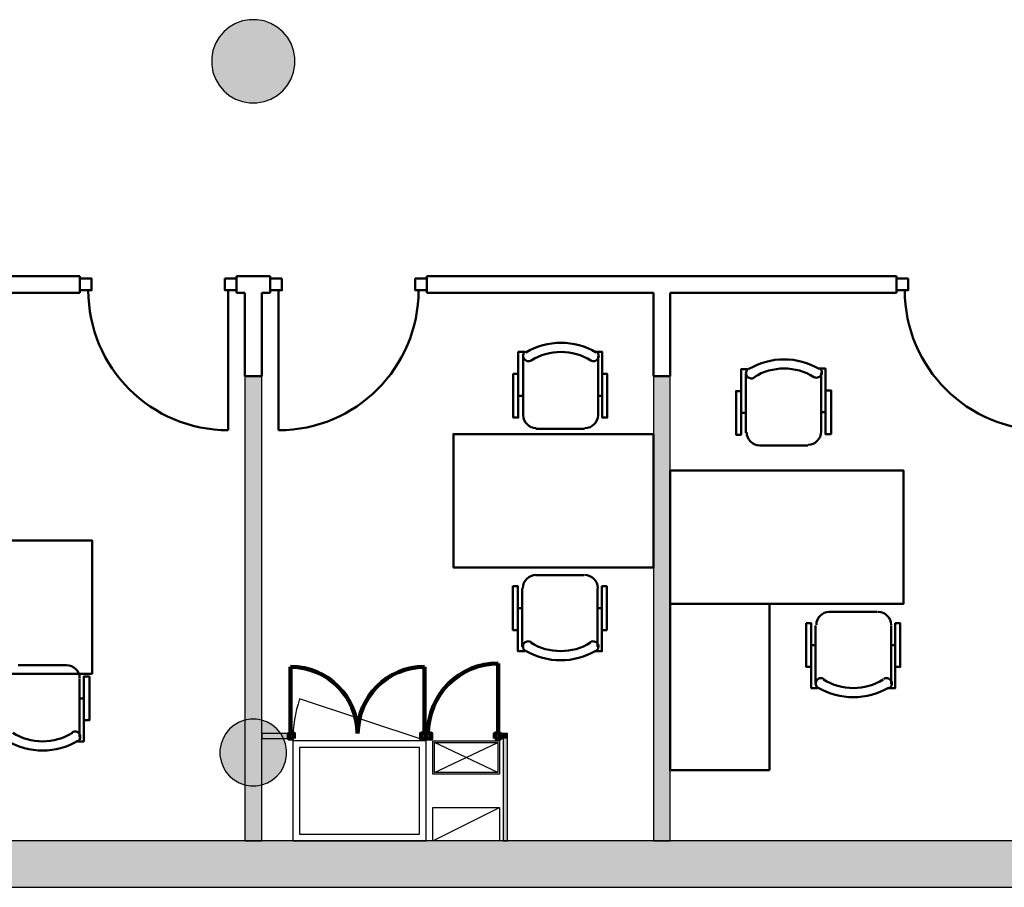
# Model space of a CAD drawing. Header units: metres. Extents: x -1 to 474, y -6 to 65.
# Tile 9 of 15: x 404.44 to 410.34, y 12.84 to 18.05. Entities that reach past the tile are written whole.
import ezdxf

# ---------------------------------------------------------------- set-up
doc = ezdxf.new("R2010")
doc.units = ezdxf.units.M
doc.linetypes.add('CONTINUA', pattern=[0])
for name, color, linetype, lineweight in [('3D P1 MURS EXISTENTS', 7, 'CONTINUA', 25), ('3D P1 MURS NOUS', 7, 'CONTINUA', 25), ('3D P1 PILAR', 7, 'CONTINUA', 25), ('P1 ESCALES 2D', 7, 'CONTINUA', 25), ('P1 MOBLES', 7, 'CONTINUA', 25)]:
    doc.layers.add(name, color=color, linetype=linetype, lineweight=lineweight)

# ---------------------------------------------------------------- blocks, each defined once
blk = doc.blocks.new('_CLOSEDFILLED')
at = {"color": 0, "linetype": 'ByBlock', "lineweight": -2}
blk.add_solid([(-1, 0), (0, 0), (-1, 0)], dxfattribs=at)

msp = doc.modelspace()

# ---------------------------------------------------------------- hatches: boundary and pattern name
at = {"layer": '3D P1 MURS EXISTENTS', "linetype": 'CONTINUA', "lineweight": 18, "true_color": 0xa0a0a0, "transparency": 33554687}
msp.add_hatch(color=253, dxfattribs=at).paths.add_polyline_path([(398.2417, 12.8406), (423.6575, 12.8406), (423.7155, 13.1206), (398.2972, 13.1206)])
at = {"layer": '3D P1 MURS NOUS', "linetype": 'CONTINUA', "lineweight": 18, "true_color": 0x006e00, "transparency": 33554687}
for points in [[(405.7872, 15.9095), (405.7872, 13.1206), (405.8872, 13.1206), (405.8872, 15.9095)], [(408.2373, 15.9095), (408.2373, 13.1206), (408.3373, 13.1206), (408.3373, 15.9095)]]:
    msp.add_hatch(color=96, dxfattribs=at).paths.add_polyline_path(points)
at = {"layer": '3D P1 MURS NOUS', "linetype": 'CONTINUA', "lineweight": 18, "transparency": 33554687}
for points in [[(406.0511, 13.7631), (405.8889, 13.7631), (405.8889, 13.7331), (406.0511, 13.7331)], [(406.8744, 13.7331), (406.8744, 13.7631), (406.8738, 13.7631), (406.8738, 13.7331)], [(407.3616, 13.7631), (407.3163, 13.7631), (407.3163, 13.7331), (407.3616, 13.7331)], [(407.3616, 13.1206), (407.3616, 13.7331), (407.3366, 13.7331), (407.3366, 13.1206)]]:
    msp.add_hatch(color=240, dxfattribs=at).paths.add_polyline_path(points)
at = {"layer": '3D P1 PILAR', "linetype": 'CONTINUA', "lineweight": 18, "transparency": 33554687}
for points in [[(405.8588, 18.0491), (405.8151, 18.0491), (405.7721, 18.0416), (405.7311, 18.0266), (405.6932, 18.0048), (405.6598, 17.9767), (405.6317, 17.9432), (405.6098, 17.9054), (405.5949, 17.8643), (405.5873, 17.8213), (405.5873, 17.7776), (405.5949, 17.7346), (405.6098, 17.6935), (405.6317, 17.6557), (405.6598, 17.6222), (405.6932, 17.5942), (405.7311, 17.5723), (405.7721, 17.5574), (405.8151, 17.5498), (405.8588, 17.5498), (405.9019, 17.5574), (405.9429, 17.5723), (405.9807, 17.5942), (406.0142, 17.6222), (406.0423, 17.6557), (406.0641, 17.6935), (406.0791, 17.7346), (406.0867, 17.7776), (406.0867, 17.8213), (406.0791, 17.8643), (406.0641, 17.9054), (406.0423, 17.9432), (406.0142, 17.9767), (405.9807, 18.0048), (405.9429, 18.0266), (405.9019, 18.0416)], [(405.8545, 13.8492), (405.8195, 13.8492), (405.7851, 13.8431), (405.7522, 13.8312), (405.722, 13.8137), (405.6952, 13.7912), (405.6727, 13.7645), (405.6553, 13.7342), (405.6433, 13.7014), (405.6372, 13.6669), (405.6372, 13.632), (405.6433, 13.5976), (405.6553, 13.5647), (405.6727, 13.5345), (405.6952, 13.5077), (405.722, 13.4852), (405.7522, 13.4677), (405.7851, 13.4558), (405.8195, 13.4497), (405.8545, 13.4497), (405.8889, 13.4558), (405.9217, 13.4677), (405.952, 13.4852), (405.9788, 13.5077), (406.0012, 13.5345), (406.0187, 13.5647), (406.0307, 13.5976), (406.0367, 13.632), (406.0367, 13.6669), (406.0307, 13.7014), (406.0187, 13.7342), (406.0012, 13.7645), (405.9788, 13.7912), (405.952, 13.8137), (405.9217, 13.8312), (405.8889, 13.8431)]]:
    msp.add_hatch(color=9, dxfattribs=at).paths.add_polyline_path(points)

# ---------------------------------------------------------------- linework, layer by layer
at = {"layer": '3D P1 MURS EXISTENTS', "color": 7, "linetype": 'CONTINUA', "lineweight": 25, "transparency": 33554687}
for p, q in [((423.7155, 13.1206), (398.2972, 13.1206)), ((398.2417, 12.8406), (423.6575, 12.8406))]:
    msp.add_line(p, q, dxfattribs=at)
at = {"layer": '3D P1 MURS NOUS', "color": 4, "linetype": 'CONTINUA', "lineweight": 50, "transparency": 33554687}
for p, q in [((404.7972, 16.5095), (403.3752, 16.5095)), ((404.7972, 16.5095), (404.7972, 16.4095)), ((405.7372, 16.4095), (405.7372, 16.5095)), ((405.9383, 16.5095), (405.7372, 16.5095)), ((405.9383, 16.5095), (405.9383, 16.4095)), ((406.8783, 16.4095), (406.8783, 16.5095)), ((409.695, 16.5095), (406.8783, 16.5095)), ((409.695, 16.5095), (409.695, 16.4095)), ((405.6872, 16.4245), (405.6872, 15.5845)), ((405.9883, 16.4245), (405.9883, 15.5845)), ((403.4696, 16.4095), (404.7972, 16.4095)), ((405.7372, 16.4095), (405.7872, 16.4095)), ((405.7872, 16.4095), (405.7872, 15.9095)), ((405.8872, 16.4095), (405.9383, 16.4095)), ((405.8872, 15.9095), (405.8872, 16.4095)), ((406.8783, 16.4095), (408.2373, 16.4095)), ((408.2373, 16.4095), (408.2373, 15.9095)), ((408.3373, 16.4095), (409.695, 16.4095)), ((408.3373, 15.9095), (408.3373, 16.4095)), ((405.7872, 15.9095), (405.8872, 15.9095)), ((408.2373, 15.9095), (408.3373, 15.9095))]:
    msp.add_line(p, q, dxfattribs=at)
at = {"layer": '3D P1 MURS NOUS', "color": 7, "linetype": 'CONTINUA', "lineweight": 25, "transparency": 33554687}
for p, q in [((405.7872, 15.9095), (405.7872, 13.1206)), ((405.8872, 15.9095), (405.7872, 15.9095)), ((405.8872, 13.1206), (405.8872, 15.9095)), ((408.2373, 15.9095), (408.2373, 13.1206)), ((408.3373, 15.9095), (408.2373, 15.9095)), ((408.3373, 13.1206), (408.3373, 15.9095)), ((406.0511, 13.7631), (405.8889, 13.7631)), ((405.8889, 13.7631), (405.8889, 13.7331)), ((406.0511, 13.7631), (406.0511, 13.7331)), ((406.8738, 13.7331), (406.8738, 13.7631)), ((406.8744, 13.7631), (406.8738, 13.7631)), ((406.8744, 13.7631), (406.8744, 13.7331)), ((407.3163, 13.7331), (407.3163, 13.7631)), ((407.3616, 13.7631), (407.3163, 13.7631)), ((407.3616, 13.7331), (407.3616, 13.7631)), ((405.8889, 13.7331), (406.0511, 13.7331)), ((406.8738, 13.7331), (406.8744, 13.7331)), ((407.3163, 13.7331), (407.3366, 13.7331)), ((407.3366, 13.7331), (407.3366, 13.1206)), ((407.3616, 13.1206), (407.3616, 13.7331)), ((405.7872, 13.1206), (405.8872, 13.1206)), ((407.3366, 13.1206), (407.3616, 13.1206)), ((408.2373, 13.1206), (408.3373, 13.1206))]:
    msp.add_line(p, q, dxfattribs=at)
at = {"layer": '3D P1 MURS NOUS', "color": 240, "linetype": 'CONTINUA', "lineweight": 140, "transparency": 33554687}
for p, q in [((407.3063, 13.7631), (407.3063, 14.1851)), ((406.0611, 13.7631), (406.0611, 14.164)), ((406.8638, 13.7631), (406.8638, 14.164))]:
    msp.add_line(p, q, dxfattribs=at)
at = {"layer": '3D P1 MURS NOUS', "color": 4, "linetype": 'CONTINUA', "lineweight": 50, "transparency": 33554687}
for points in [[(404.7972, 16.4945), (404.8672, 16.4945), (404.8672, 16.4245), (404.7972, 16.4245), (404.7972, 16.4945)], [(405.6672, 16.4945), (405.7372, 16.4945), (405.7372, 16.4245), (405.6672, 16.4245), (405.6672, 16.4945)], [(406.0083, 16.4945), (405.9383, 16.4945), (405.9383, 16.4245), (406.0083, 16.4245), (406.0083, 16.4945)], [(406.8783, 16.4945), (406.8083, 16.4945), (406.8083, 16.4245), (406.8783, 16.4245), (406.8783, 16.4945)], [(409.695, 16.4945), (409.765, 16.4945), (409.765, 16.4245), (409.695, 16.4245), (409.695, 16.4945)]]:
    msp.add_lwpolyline(points, close=True, dxfattribs=at)
at = {"layer": '3D P1 MURS NOUS', "color": 240, "linetype": 'CONTINUA', "lineweight": 140, "transparency": 33554687}
for points in [[(406.0811, 13.7331), (406.0511, 13.7331), (406.0511, 13.7631), (406.0811, 13.7631), (406.0811, 13.7331)], [(406.8738, 13.7331), (406.8438, 13.7331), (406.8438, 13.7631), (406.8738, 13.7631), (406.8738, 13.7331)], [(406.8744, 13.7331), (406.9044, 13.7331), (406.9044, 13.7631), (406.8744, 13.7631), (406.8744, 13.7331)], [(407.2863, 13.7331), (407.3163, 13.7331), (407.3163, 13.7631), (407.2863, 13.7631), (407.2863, 13.7331)]]:
    msp.add_lwpolyline(points, close=True, dxfattribs=at)
at = {"layer": '3D P1 MURS NOUS', "color": 4, "linetype": 'CONTINUA', "lineweight": 50, "transparency": 33554687}
for centre, start, end in [((405.6872, 16.4245), 180, 270), ((405.9883, 16.4245), 270, 0), ((410.585, 16.4245), 180, 270)]:
    msp.add_arc(centre, 0.84, start, end, dxfattribs=at)
at = {"layer": '3D P1 MURS NOUS', "color": 240, "linetype": 'CONTINUA', "lineweight": 140, "transparency": 33554687}
for centre, radius, start, end in [((407.3063, 13.7631), 0.4219, 90, 180), ((406.0611, 13.7631), 0.4008, 0, 90), ((406.8638, 13.7631), 0.4008, 90, 180)]:
    msp.add_arc(centre, radius, start, end, dxfattribs=at)
at = {"layer": '3D P1 PILAR', "color": 7, "linetype": 'CONTINUA', "lineweight": 25, "transparency": 33554687}
for p, q in [((405.7311, 18.0266), (405.6932, 18.0048)), ((405.7721, 18.0416), (405.7311, 18.0266)), ((405.8151, 18.0491), (405.7721, 18.0416)), ((405.8588, 18.0491), (405.8151, 18.0491)), ((405.9019, 18.0416), (405.8588, 18.0491)), ((405.9429, 18.0266), (405.9019, 18.0416)), ((405.9807, 18.0048), (405.9429, 18.0266)), ((405.6598, 17.9767), (405.6317, 17.9432)), ((405.6932, 18.0048), (405.6598, 17.9767)), ((406.0142, 17.9767), (405.9807, 18.0048)), ((406.0423, 17.9432), (406.0142, 17.9767)), ((405.6098, 17.9054), (405.5949, 17.8643)), ((405.6317, 17.9432), (405.6098, 17.9054)), ((406.0641, 17.9054), (406.0423, 17.9432)), ((406.0791, 17.8643), (406.0641, 17.9054)), ((405.5949, 17.8643), (405.5873, 17.8213)), ((406.0867, 17.8213), (406.0791, 17.8643)), ((405.5873, 17.8213), (405.5873, 17.7776)), ((406.0867, 17.7776), (406.0867, 17.8213)), ((405.5873, 17.7776), (405.5949, 17.7346)), ((405.5949, 17.7346), (405.6098, 17.6935)), ((406.0641, 17.6935), (406.0791, 17.7346)), ((406.0791, 17.7346), (406.0867, 17.7776)), ((405.6098, 17.6935), (405.6317, 17.6557)), ((406.0423, 17.6557), (406.0641, 17.6935)), ((405.6317, 17.6557), (405.6598, 17.6222)), ((405.6598, 17.6222), (405.6932, 17.5942)), ((405.9807, 17.5942), (406.0142, 17.6222)), ((406.0142, 17.6222), (406.0423, 17.6557)), ((405.6932, 17.5942), (405.7311, 17.5723)), ((405.7311, 17.5723), (405.7721, 17.5574)), ((405.7721, 17.5574), (405.8151, 17.5498)), ((405.8151, 17.5498), (405.8588, 17.5498)), ((405.8588, 17.5498), (405.9019, 17.5574)), ((405.9019, 17.5574), (405.9429, 17.5723)), ((405.9429, 17.5723), (405.9807, 17.5942)), ((405.7522, 13.8312), (405.722, 13.8137)), ((405.7851, 13.8431), (405.7522, 13.8312)), ((405.8195, 13.8492), (405.7851, 13.8431)), ((405.8545, 13.8492), (405.8195, 13.8492)), ((405.8889, 13.8431), (405.8545, 13.8492)), ((405.9217, 13.8312), (405.8889, 13.8431)), ((405.952, 13.8137), (405.9217, 13.8312)), ((405.6727, 13.7645), (405.6553, 13.7342)), ((405.6952, 13.7912), (405.6727, 13.7645)), ((405.722, 13.8137), (405.6952, 13.7912)), ((405.9788, 13.7912), (405.952, 13.8137)), ((406.0012, 13.7645), (405.9788, 13.7912)), ((406.0187, 13.7342), (406.0012, 13.7645)), ((405.6553, 13.7342), (405.6433, 13.7014)), ((406.0307, 13.7014), (406.0187, 13.7342)), ((405.6433, 13.7014), (405.6372, 13.6669)), ((405.6372, 13.6669), (405.6372, 13.632)), ((406.0367, 13.6669), (406.0307, 13.7014)), ((406.0367, 13.632), (406.0367, 13.6669)), ((405.6372, 13.632), (405.6433, 13.5976)), ((405.6433, 13.5976), (405.6553, 13.5647)), ((406.0187, 13.5647), (406.0307, 13.5976)), ((406.0307, 13.5976), (406.0367, 13.632)), ((405.6553, 13.5647), (405.6727, 13.5345)), ((405.6727, 13.5345), (405.6952, 13.5077)), ((405.9788, 13.5077), (406.0012, 13.5345)), ((406.0012, 13.5345), (406.0187, 13.5647)), ((405.6952, 13.5077), (405.722, 13.4852)), ((405.722, 13.4852), (405.7522, 13.4677)), ((405.7522, 13.4677), (405.7851, 13.4558)), ((405.8889, 13.4558), (405.9217, 13.4677)), ((405.9217, 13.4677), (405.952, 13.4852)), ((405.952, 13.4852), (405.9788, 13.5077)), ((405.7851, 13.4558), (405.8195, 13.4497)), ((405.8195, 13.4497), (405.8545, 13.4497)), ((405.8545, 13.4497), (405.8889, 13.4558))]:
    msp.add_line(p, q, dxfattribs=at)
at = {"layer": 'P1 ESCALES 2D', "color": 7, "lineweight": 25, "transparency": 33554687}
msp.add_line((406.8743, 13.7206), (406.1147, 13.9716), dxfattribs=at)
at = {"layer": 'P1 ESCALES 2D', "linetype": 'CONTINUA', "lineweight": 25, "transparency": 33554687}
for p, q in [((406.9243, 13.5306), (407.3043, 13.7106)), ((407.3043, 13.5306), (406.9243, 13.7106)), ((406.9143, 13.1206), (407.3143, 13.3206))]:
    msp.add_line(p, q, dxfattribs=at)
at = {"layer": 'P1 ESCALES 2D', "color": 7, "lineweight": 25, "transparency": 33554687}
for points in [[(406.0743, 13.1206), (406.8743, 13.1206), (406.8743, 13.7206), (406.0743, 13.7206), (406.0743, 13.1206)], [(406.1143, 13.1606), (406.8343, 13.1606), (406.8343, 13.6806), (406.1143, 13.6806), (406.1143, 13.1606)]]:
    msp.add_lwpolyline(points, close=True, dxfattribs=at)
at = {"layer": 'P1 ESCALES 2D', "linetype": 'CONTINUA', "lineweight": 25, "transparency": 33554687}
for points in [[(407.3143, 13.5206), (406.9143, 13.5206), (406.9143, 13.7206), (407.3143, 13.7206), (407.3143, 13.5206)], [(407.3143, 13.1206), (406.9143, 13.1206), (406.9143, 13.3206), (407.3143, 13.3206), (407.3143, 13.1206)]]:
    msp.add_lwpolyline(points, close=True, dxfattribs=at)
at = {"layer": 'P1 ESCALES 2D', "color": 7, "linetype": 'CONTINUA', "lineweight": 25, "transparency": 33554687}
msp.add_lwpolyline([(407.3043, 13.5306), (406.9243, 13.5306), (406.9243, 13.7106), (407.3043, 13.7106), (407.3043, 13.5306)], close=True, dxfattribs=at)
at = {"layer": 'P1 ESCALES 2D', "color": 7, "lineweight": 25, "transparency": 33554687}
msp.add_arc((406.8743, 13.7206), 0.8, 161.71914, 180, dxfattribs=at)
at = {"layer": 'P1 MOBLES', "color": 202, "linetype": 'CONTINUA', "lineweight": 50, "transparency": 33554687}
for p, q in [((407.4561, 15.6732), (407.4561, 16.0288)), ((407.9048, 16.0288), (407.9048, 15.6732)), ((408.7924, 15.5697), (408.7924, 15.9253)), ((409.2432, 15.9295), (409.2432, 15.574)), ((407.4265, 15.7918), (407.4561, 15.7918)), ((407.9302, 15.7918), (407.9048, 15.7918)), ((408.7628, 15.6883), (408.7924, 15.6883)), ((409.2686, 15.6925), (409.2432, 15.6925)), ((407.8244, 15.5928), (407.5323, 15.5928)), ((409.1628, 15.4935), (408.875, 15.4935)), ((407.8222, 14.7153), (407.5301, 14.7153)), ((407.4496, 14.6349), (407.4496, 14.2835)), ((407.9026, 14.2835), (407.9026, 14.6349)), ((407.4242, 14.5163), (407.4496, 14.5163)), ((407.928, 14.5163), (407.9026, 14.5163)), ((409.2898, 14.4935), (409.5819, 14.4935)), ((409.2094, 14.0617), (409.2094, 14.4131)), ((409.6623, 14.4131), (409.6623, 14.0617)), ((409.184, 14.2946), (409.2094, 14.2946)), ((409.6877, 14.2946), (409.6623, 14.2946)), ((404.4263, 14.1735), (404.7141, 14.1735)), ((404.7945, 14.0931), (404.7945, 13.7417)), ((404.8199, 13.9746), (404.7945, 13.9746))]:
    msp.add_line(p, q, dxfattribs=at)
for points in [[(407.4265, 15.923), (407.3968, 15.923), (407.3968, 15.6605), (407.4265, 15.6605), (407.4265, 16.0542), (407.4688, 16.0542)], [(407.4702, 16.0573), (407.4653, 16.0533), (407.4614, 16.0484), (407.4585, 16.043), (407.4567, 16.0373), (407.4561, 16.0312), (407.4566, 16.0252), (407.4584, 16.0192), (407.4613, 16.0135), (407.4653, 16.0086), (407.4701, 16.0046), (407.4755, 16.0017), (407.4812, 15.9999), (407.4872, 15.9992), (407.4933, 15.9997), (407.4993, 16.0013), (407.505, 16.0042)], [(407.8602, 16.0042), (407.8659, 16.0013), (407.8718, 15.9997), (407.8779, 15.9992), (407.8839, 15.9999), (407.8897, 16.0017), (407.8951, 16.0046), (407.8998, 16.0086), (407.9039, 16.0135), (407.9068, 16.0192), (407.9085, 16.0252), (407.9091, 16.0312), (407.9084, 16.0373), (407.9067, 16.043), (407.9038, 16.0484), (407.8999, 16.0533), (407.895, 16.0573)], [(407.9302, 15.923), (407.9599, 15.923), (407.9599, 15.6605), (407.9302, 15.6605), (407.9302, 16.0542), (407.8921, 16.0542)], [(408.7628, 15.8195), (408.7331, 15.8195), (408.7331, 15.557), (408.7628, 15.557), (408.7628, 15.9507), (408.8051, 15.9507)], [(408.8065, 15.9538), (408.8016, 15.9497), (408.7977, 15.9449), (408.7948, 15.9395), (408.793, 15.9337), (408.7924, 15.9277), (408.7929, 15.9216), (408.7947, 15.9157), (408.7976, 15.91), (408.8016, 15.9051), (408.8064, 15.9011), (408.8118, 15.8982), (408.8175, 15.8964), (408.8235, 15.8957), (408.8296, 15.8961), (408.8356, 15.8978), (408.8413, 15.9007)], [(409.1986, 15.9049), (409.2043, 15.902), (409.2103, 15.9004), (409.2163, 15.8999), (409.2223, 15.9006), (409.2281, 15.9024), (409.2335, 15.9053), (409.2383, 15.9093), (409.2423, 15.9143), (409.2452, 15.9199), (409.247, 15.9259), (409.2475, 15.9319), (409.2468, 15.938), (409.2451, 15.9438), (409.2422, 15.9492), (409.2383, 15.954), (409.2334, 15.958)], [(409.2686, 15.8237), (409.3025, 15.8237), (409.3025, 15.5613), (409.2686, 15.5613), (409.2686, 15.9549), (409.2305, 15.9549)], [(407.4561, 15.6754), (407.4577, 15.6596), (407.4623, 15.6449), (407.4695, 15.6316), (407.479, 15.62), (407.4906, 15.6104), (407.5039, 15.6032), (407.5186, 15.5986), (407.5344, 15.597)], [(407.8265, 15.597), (407.8423, 15.5986), (407.857, 15.6032), (407.8703, 15.6104), (407.8819, 15.62), (407.8915, 15.6316), (407.8987, 15.6449), (407.9032, 15.6596), (407.9048, 15.6754)], [(408.7966, 15.5718), (408.7982, 15.5561), (408.8028, 15.5414), (408.81, 15.5281), (408.8196, 15.5165), (408.8312, 15.5069), (408.8445, 15.4997), (408.8592, 15.4951), (408.875, 15.4935)], [(409.1649, 15.4978), (409.1807, 15.4993), (409.1954, 15.5039), (409.2087, 15.5111), (409.2203, 15.5207), (409.2299, 15.5323), (409.2371, 15.5456), (409.2417, 15.5603), (409.2432, 15.5761)], [(407.5327, 14.7157), (407.5169, 14.7141), (407.5022, 14.7095), (407.4889, 14.7023), (407.4774, 14.6927), (407.4678, 14.6811), (407.4606, 14.6678), (407.456, 14.6531), (407.4544, 14.6373)], [(407.9031, 14.6373), (407.9016, 14.6531), (407.897, 14.6678), (407.8898, 14.6811), (407.8802, 14.6927), (407.8686, 14.7023), (407.8553, 14.7095), (407.8406, 14.7141), (407.8248, 14.7157)], [(407.4242, 14.3851), (407.3946, 14.3851), (407.3946, 14.6476), (407.4242, 14.6476), (407.4242, 14.2581), (407.4666, 14.2581)], [(407.928, 14.3851), (407.9576, 14.3851), (407.9576, 14.6476), (407.928, 14.6476), (407.928, 14.2581), (407.8899, 14.2581)], [(409.2928, 14.4939), (409.277, 14.4923), (409.2623, 14.4877), (409.249, 14.4805), (409.2374, 14.471), (409.2278, 14.4594), (409.2206, 14.4461), (409.216, 14.4314), (409.2145, 14.4156)], [(409.6632, 14.4156), (409.6616, 14.4314), (409.657, 14.4461), (409.6498, 14.4594), (409.6402, 14.471), (409.6287, 14.4805), (409.6153, 14.4877), (409.6006, 14.4923), (409.5849, 14.4939)], [(409.184, 14.1633), (409.1543, 14.1633), (409.1543, 14.4258), (409.184, 14.4258), (409.184, 14.0363), (409.2221, 14.0363)], [(409.6877, 14.1633), (409.7174, 14.1633), (409.7174, 14.4258), (409.6877, 14.4258), (409.6877, 14.0363), (409.6454, 14.0363)], [(407.5033, 14.3127), (407.4976, 14.3156), (407.4916, 14.3173), (407.4856, 14.3177), (407.4795, 14.317), (407.4738, 14.3152), (407.4684, 14.3123), (407.4636, 14.3083), (407.4596, 14.3034), (407.4567, 14.2977), (407.4549, 14.2918), (407.4544, 14.2857), (407.455, 14.2797), (407.4568, 14.2739), (407.4597, 14.2685), (407.4636, 14.2637), (407.4685, 14.2596)], [(407.8933, 14.2596), (407.8982, 14.2637), (407.9021, 14.2685), (407.905, 14.2739), (407.9067, 14.2797), (407.9074, 14.2857), (407.9069, 14.2918), (407.9051, 14.2977), (407.9022, 14.3034), (407.8982, 14.3083), (407.8934, 14.3123), (407.888, 14.3152), (407.8823, 14.317), (407.8762, 14.3177), (407.8702, 14.3173), (407.8642, 14.3156), (407.8585, 14.3127)], [(404.7952, 14.0956), (404.7936, 14.1114), (404.789, 14.1261), (404.7818, 14.1394), (404.7723, 14.151), (404.7607, 14.1605), (404.7474, 14.1677), (404.7327, 14.1723), (404.7169, 14.1739)], [(404.8199, 13.8433), (404.8538, 13.8433), (404.8538, 14.1058), (404.8199, 14.1058), (404.8199, 13.7163), (404.7818, 13.7163)], [(409.2591, 14.0909), (409.2534, 14.0938), (409.2474, 14.0955), (409.2414, 14.096), (409.2353, 14.0953), (409.2296, 14.0934), (409.2242, 14.0905), (409.2194, 14.0866), (409.2154, 14.0816), (409.2125, 14.076), (409.2107, 14.07), (409.2102, 14.0639), (409.2109, 14.0579), (409.2126, 14.0521), (409.2155, 14.0467), (409.2194, 14.0419), (409.2243, 14.0378)], [(409.6533, 14.0378), (409.6583, 14.0419), (409.6622, 14.0467), (409.665, 14.0521), (409.6668, 14.0579), (409.6674, 14.0639), (409.6669, 14.07), (409.6652, 14.076), (409.6622, 14.0816), (409.6582, 14.0866), (409.6534, 14.0905), (409.6481, 14.0934), (409.6423, 14.0953), (409.6363, 14.096), (409.6302, 14.0955), (409.6242, 14.0938), (409.6185, 14.0909)], [(404.7854, 13.7178), (404.7903, 13.7219), (404.7942, 13.7267), (404.797, 13.7321), (404.7988, 13.7379), (404.7994, 13.7439), (404.7989, 13.75), (404.7972, 13.756), (404.7942, 13.7616), (404.7902, 13.7666), (404.7855, 13.7705), (404.7801, 13.7734), (404.7743, 13.7753), (404.7683, 13.776), (404.7622, 13.7755), (404.7562, 13.7738), (404.7506, 13.7709)]]:
    msp.add_lwpolyline(points, dxfattribs=at)
for points in [[(408.2373, 14.7612), (407.0373, 14.7612), (407.0373, 15.5613), (408.2373, 15.5613), (408.2373, 14.7612)], [(408.3373, 14.5427), (409.7375, 14.5427), (409.7375, 15.3428), (408.3373, 15.3428), (408.3373, 14.5427)], [(403.4696, 14.1227), (404.8697, 14.1227), (404.8697, 14.9228), (403.4696, 14.9228), (403.4696, 14.1227)], [(408.9342, 13.5437), (408.3373, 13.5437), (408.3373, 14.5427), (408.9342, 14.5427), (408.9342, 13.5437)]]:
    msp.add_lwpolyline(points, close=True, dxfattribs=at)
for centre, radius, start, end in [((407.6827, 15.6926), 0.4167, 59.57375, 120.44586), ((407.6827, 15.7137), 0.3405, 58.25798, 121.7655), ((409.0211, 15.5933), 0.4167, 59.57416, 120.44477), ((409.0211, 15.6145), 0.3405, 58.2582, 121.76458), ((407.6808, 14.599), 0.3405, 238.25823, 301.76503), ((407.6808, 14.6201), 0.4167, 239.57366, 300.44551), ((409.4366, 14.3772), 0.3405, 238.25815, 301.76508), ((409.4366, 14.3984), 0.4167, 239.57369, 300.44548), ((404.5729, 14.0572), 0.3405, 238.25817, 301.76511), ((404.5729, 14.0784), 0.4167, 239.57361, 300.44553)]:
    msp.add_arc(centre, radius, start, end, dxfattribs=at)

# ---------------------------------------------------------------- block references
at = {"layer": '3D P1 PILAR', "color": 7, "linetype": 'CONTINUA', "lineweight": 25, "transparency": 33554687, "xscale": 0.0002666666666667, "yscale": 0.0002666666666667, "zscale": 0.0002666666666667}
for p in [(405.837, 17.7995), (405.837, 13.6495)]:
    msp.add_blockref('_CLOSEDFILLED', p, dxfattribs=at)

doc.saveas('drawing.dxf')
